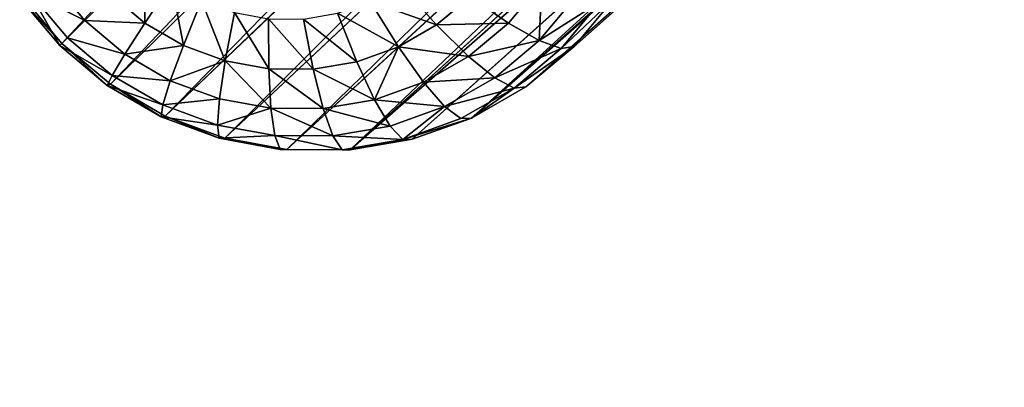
# Model space of a CAD drawing. Extents: x 61 to 680, y 107 to 1063.
# Tile 2 of 186: x 75 to 102, y 231 to 241. Entities that reach past the tile are written whole.
import ezdxf

# ---------------------------------------------------------------- set-up
doc = ezdxf.new("R2010")
doc.units = 0
doc.layers.get('0').update_dxf_attribs({"color": 13, "linetype": 'CONTINUOUS'})

# ---------------------------------------------------------------- blocks, each defined once
blk = doc.blocks.new('GROUP_1')
mesh = blk.add_polyface()
corners = [(1.001, 102.63), (1.446, 90.161), (1, 96.387), (1.45, 108.857), (2.338, 83.982), (2.344, 115.038), (3.67, 77.883), (7.455, 138.96), (5.436, 71.895), (7.627, 66.049), (14.036, 162.523), (10.231, 60.378), (13.442, 54.587), (20.372, 44.689), (15.351, 166.309), (22.061, 185.635), (32.574, 32.487), (31.499, 208.206), (42.314, 230.151), (46.71, 22.589), (54.465, 251.385), (59.3, 16.718), (67.906, 271.827), (87.382, 10.088), (82.584, 291.399), (98.444, 310.027), (89.323, 9.63), (133.698, 3.303), (99.039, 310.644), (115.426, 327.639), (119.918, 331.755), (123.776, 334.963), (128.228, 338.286), (132.849, 341.37), (137.625, 344.207), (178.462, 1.001), (142.545, 346.789), (147.593, 349.108), (152.756, 351.159), (158.02, 352.935), (163.37, 354.432), (168.791, 355.646), (174.27, 356.573), (177.105, 356.908), (179.955, 357.11), (223.252, 2.742), (182.81, 357.177), (185.666, 357.11), (188.515, 356.908), (191.351, 356.573), (196.83, 355.646), (202.251, 354.432), (207.601, 352.935), (212.865, 351.159), (218.028, 349.108), (223.076, 346.789), (227.996, 344.207), (267.702, 8.513), (232.772, 341.37), (237.393, 338.286), (241.845, 334.963), (245.703, 331.755), (250.195, 327.639), (266.581, 310.644), (267.176, 310.027), (283.037, 291.399), (272.553, 9.594), (278.523, 10.743), (284.46, 11.957), (297.715, 271.827), (290.381, 13.241), (296.287, 14.594), (302.131, 16.005), (311.155, 251.385), (313.477, 20.055), (323.307, 230.151), (318.911, 22.589), (333.046, 32.487), (334.122, 208.206), (345.261, 44.701), (343.56, 185.635), (350.27, 166.309), (348.996, 49.66), (352.188, 54.599), (351.585, 162.523), (358.166, 138.96), (352.385, 54.903), (355.389, 60.376), (357.994, 66.049), (360.184, 71.895), (363.277, 115.038), (361.951, 77.883), (363.283, 83.982), (364.171, 108.857), (364.174, 90.161), (364.62, 102.63), (364.621, 96.387)]
mesh.append_faces([[corners[k] for k in face] for face in [(0, 1, 2), (94, 95, 96)]], dxfattribs={"vtx0": -1})
mesh.append_faces([[corners[k] for k in face] for face in [(1, 3, 4), (4, 5, 6), (6, 7, 8), (8, 7, 9), (9, 10, 11), (11, 10, 12), (12, 10, 13), (13, 15, 16), (16, 18, 19), (19, 20, 21), (21, 22, 23), (23, 25, 26), (26, 25, 27), (27, 34, 35), (35, 44, 45), (45, 56, 57), (57, 65, 66), (66, 65, 67), (67, 65, 68), (68, 69, 70), (70, 69, 71), (71, 69, 72), (72, 73, 74), (74, 75, 76), (76, 75, 77), (77, 78, 79), (79, 81, 82), (82, 81, 83), (83, 85, 86), (86, 85, 87), (87, 85, 88), (88, 85, 89), (89, 90, 91), (91, 90, 92), (92, 93, 94)]], dxfattribs={"vtx0": -1, "vtx1": -1})
mesh.append_faces([[corners[k] for k in face] for face in [(1, 0, 3), (4, 3, 5), (6, 5, 7), (9, 7, 10), (13, 10, 14), (13, 14, 15), (16, 15, 17), (16, 17, 18), (19, 18, 20), (21, 20, 22), (23, 22, 24), (23, 24, 25), (27, 25, 28), (27, 28, 29), (27, 29, 30), (27, 30, 31), (27, 31, 32), (27, 32, 33), (27, 33, 34), (35, 34, 36), (35, 36, 37), (35, 37, 38), (35, 38, 39), (35, 39, 40), (35, 40, 41), (35, 41, 42), (35, 42, 43), (35, 43, 44), (45, 44, 46), (45, 46, 47), (45, 47, 48), (45, 48, 49), (45, 49, 50), (45, 50, 51), (45, 51, 52), (45, 52, 53), (45, 53, 54), (45, 54, 55), (45, 55, 56), (57, 56, 58), (57, 58, 59), (57, 59, 60), (57, 60, 61), (57, 61, 62), (57, 62, 63), (57, 63, 64), (57, 64, 65), (68, 65, 69), (72, 69, 73), (74, 73, 75), (77, 75, 78), (79, 78, 80), (79, 80, 81), (83, 81, 84), (83, 84, 85), (89, 85, 90), (92, 90, 93), (94, 93, 95)]], dxfattribs={"vtx0": -1, "vtx2": -1})
mesh = blk.add_polyface()
corners = [(1.446, 90.161, 20), (1.001, 102.63, 20), (1, 96.387, 20), (1.45, 108.857, 20), (2.338, 83.982, 20), (2.344, 115.038, 20), (3.67, 77.883, 20), (7.455, 138.96, 20), (5.436, 71.895, 20), (7.627, 66.049, 20), (14.036, 162.523, 20), (10.231, 60.378, 20), (13.442, 54.587, 20), (20.372, 44.689, 20), (15.351, 166.309, 20), (22.061, 185.635, 20), (32.574, 32.487, 20), (31.499, 208.206, 20), (42.314, 230.151, 20), (46.71, 22.589, 20), (54.465, 251.385, 20), (59.3, 16.718, 20), (67.906, 271.827, 20), (87.382, 10.088, 20), (82.584, 291.399, 20), (98.444, 310.027, 20), (89.323, 9.63, 20), (133.698, 3.303, 20), (99.039, 310.644, 20), (115.426, 327.639, 20), (119.918, 331.755, 20), (123.776, 334.963, 20), (128.228, 338.286, 20), (132.849, 341.37, 20), (137.625, 344.207, 20), (178.462, 1.001, 20), (142.545, 346.789, 20), (147.593, 349.108, 20), (152.756, 351.159, 20), (158.02, 352.935, 20), (163.37, 354.432, 20), (168.791, 355.646, 20), (174.27, 356.573, 20), (177.105, 356.908, 20), (179.955, 357.11, 20), (223.252, 2.742, 20), (182.81, 357.177, 20), (185.666, 357.11, 20), (188.515, 356.908, 20), (191.351, 356.573, 20), (196.83, 355.646, 20), (202.251, 354.432, 20), (207.601, 352.935, 20), (212.865, 351.159, 20), (218.028, 349.108, 20), (223.076, 346.789, 20), (227.996, 344.207, 20), (267.702, 8.513, 20), (232.772, 341.37, 20), (237.393, 338.286, 20), (241.845, 334.963, 20), (245.703, 331.755, 20), (250.195, 327.639, 20), (266.581, 310.644, 20), (267.176, 310.027, 20), (283.037, 291.399, 20), (272.553, 9.594, 20), (278.523, 10.743, 20), (284.46, 11.957, 20), (297.715, 271.827, 20), (290.381, 13.241, 20), (296.287, 14.594, 20), (302.131, 16.005, 20), (311.155, 251.385, 20), (313.477, 20.055, 20), (323.307, 230.151, 20), (318.911, 22.589, 20), (333.046, 32.487, 20), (334.122, 208.206, 20), (345.261, 44.701, 20), (343.56, 185.635, 20), (350.27, 166.309, 20), (348.996, 49.66, 20), (352.188, 54.599, 20), (351.585, 162.523, 20), (358.166, 138.96, 20), (352.385, 54.903, 20), (355.389, 60.376, 20), (357.994, 66.049, 20), (360.184, 71.895, 20), (363.277, 115.038, 20), (361.951, 77.883, 20), (363.283, 83.982, 20), (364.171, 108.857, 20), (364.174, 90.161, 20), (364.62, 102.63, 20), (364.621, 96.387, 20)]
mesh.append_faces([[corners[k] for k in face] for face in [(0, 1, 2), (95, 94, 96)]], dxfattribs={"vtx0": -1})
mesh.append_faces([[corners[k] for k in face] for face in [(1, 0, 3), (3, 4, 5), (5, 6, 7), (7, 9, 10), (10, 13, 14), (14, 13, 15), (15, 16, 17), (17, 16, 18), (18, 19, 20), (20, 21, 22), (22, 23, 24), (24, 23, 25), (25, 27, 28), (28, 27, 29), (29, 27, 30), (30, 27, 31), (31, 27, 32), (32, 27, 33), (33, 27, 34), (34, 35, 36), (36, 35, 37), (37, 35, 38), (38, 35, 39), (39, 35, 40), (40, 35, 41), (41, 35, 42), (42, 35, 43), (43, 35, 44), (44, 45, 46), (46, 45, 47), (47, 45, 48), (48, 45, 49), (49, 45, 50), (50, 45, 51), (51, 45, 52), (52, 45, 53), (53, 45, 54), (54, 45, 55), (55, 45, 56), (56, 57, 58), (58, 57, 59), (59, 57, 60), (60, 57, 61), (61, 57, 62), (62, 57, 63), (63, 57, 64), (64, 57, 65), (65, 68, 69), (69, 72, 73), (73, 74, 75), (75, 77, 78), (78, 79, 80), (80, 79, 81), (81, 83, 84), (84, 83, 85), (85, 89, 90), (90, 92, 93), (93, 94, 95)]], dxfattribs={"vtx0": -1, "vtx1": -1})
mesh.append_faces([[corners[k] for k in face] for face in [(3, 0, 4), (5, 4, 6), (7, 6, 8), (7, 8, 9), (10, 9, 11), (10, 11, 12), (10, 12, 13), (15, 13, 16), (18, 16, 19), (20, 19, 21), (22, 21, 23), (25, 23, 26), (25, 26, 27), (34, 27, 35), (44, 35, 45), (56, 45, 57), (65, 57, 66), (65, 66, 67), (65, 67, 68), (69, 68, 70), (69, 70, 71), (69, 71, 72), (73, 72, 74), (75, 74, 76), (75, 76, 77), (78, 77, 79), (81, 79, 82), (81, 82, 83), (85, 83, 86), (85, 86, 87), (85, 87, 88), (85, 88, 89), (90, 89, 91), (90, 91, 92), (93, 92, 94)]], dxfattribs={"vtx0": -1, "vtx2": -1})
blk = doc.blocks.new('GROUP_2')
for p, q in [((4.907, 15, 9.808), (5.061, 16.753, 9.808)), ((5.118, 15, 7.857), (5.268, 16.716, 7.857)), ((5.707, 15, 5.981), (5.848, 16.614, 5.981)), ((6.651, 15, 4.252), (6.778, 16.45, 4.252)), ((4.907, 15, 9.808), (0, 15, 539.808)), ((5.061, 13.247, 9.808), (4.907, 15, 9.808)), ((4.907, 15, 9.808), (5.118, 15, 7.857)), ((5.268, 13.284, 7.857), (5.118, 15, 7.857)), ((5.118, 15, 7.857), (5.707, 15, 5.981)), ((5.848, 13.386, 5.981), (5.707, 15, 5.981)), ((5.707, 15, 5.981), (6.651, 15, 4.252)), ((6.778, 13.55, 4.252), (6.651, 15, 4.252)), ((6.651, 15, 4.252), (7.913, 15, 2.737)), ((8.021, 13.769, 2.737), (7.913, 15, 2.737)), ((8.021, 13.769, 2.737), (9.53, 14.036, 1.493)), ((6.778, 13.55, 4.252), (8.021, 13.769, 2.737)), ((8.341, 12.576, 2.737), (8.021, 13.769, 2.737)), ((5.268, 13.284, 7.857), (5.848, 13.386, 5.981)), ((5.848, 13.386, 5.981), (6.778, 13.55, 4.252)), ((6.267, 11.822, 5.981), (5.848, 13.386, 5.981)), ((7.154, 12.144, 4.252), (6.778, 13.55, 4.252)), ((5.061, 13.247, 9.808), (0.228, 12.395, 539.808)), ((5.061, 13.247, 9.808), (5.268, 13.284, 7.857)), ((5.516, 11.548, 9.808), (5.061, 13.247, 9.808)), ((5.714, 11.62, 7.857), (5.268, 13.284, 7.857)), ((8.341, 12.576, 2.737), (9.781, 13.1, 1.493)), ((7.154, 12.144, 4.252), (8.341, 12.576, 2.737)), ((8.863, 11.457, 2.737), (8.341, 12.576, 2.737)), ((6.267, 11.822, 5.981), (7.154, 12.144, 4.252)), ((7.769, 10.825, 4.252), (7.154, 12.144, 4.252)), ((8.863, 11.457, 2.737), (10.19, 12.223, 1.493)), ((5.714, 11.62, 7.857), (6.267, 11.822, 5.981)), ((6.952, 10.353, 5.981), (6.267, 11.822, 5.981)), ((5.516, 11.548, 9.808), (0.905, 9.87, 539.808)), ((5.516, 11.548, 9.808), (5.714, 11.62, 7.857)), ((6.26, 9.954, 9.808), (5.516, 11.548, 9.808)), ((6.442, 10.059, 7.857), (5.714, 11.62, 7.857)), ((7.769, 10.825, 4.252), (8.863, 11.457, 2.737)), ((9.571, 10.445, 2.737), (8.863, 11.457, 2.737)), ((9.571, 10.445, 2.737), (10.745, 11.43, 1.493)), ((6.952, 10.353, 5.981), (7.769, 10.825, 4.252)), ((8.604, 9.633, 4.252), (7.769, 10.825, 4.252)), ((10.445, 9.571, 2.737), (11.43, 10.745, 1.493)), ((8.604, 9.633, 4.252), (9.571, 10.445, 2.737)), ((10.445, 9.571, 2.737), (9.571, 10.445, 2.737)), ((6.442, 10.059, 7.857), (6.952, 10.353, 5.981)), ((7.881, 9.027, 5.981), (6.952, 10.353, 5.981)), ((11.457, 8.863, 2.737), (12.223, 10.19, 1.493)), ((6.26, 9.954, 9.808), (2.01, 7.5, 539.808)), ((6.26, 9.954, 9.808), (6.442, 10.059, 7.857)), ((7.269, 8.513, 9.808), (6.26, 9.954, 9.808)), ((7.43, 8.648, 7.857), (6.442, 10.059, 7.857)), ((7.881, 9.027, 5.981), (8.604, 9.633, 4.252)), ((9.633, 8.604, 4.252), (8.604, 9.633, 4.252)), ((9.633, 8.604, 4.252), (10.445, 9.571, 2.737)), ((11.457, 8.863, 2.737), (10.445, 9.571, 2.737)), ((12.576, 8.341, 2.737), (13.1, 9.781, 1.493)), ((13.769, 8.021, 2.737), (14.036, 9.53, 1.493)), ((7.43, 8.648, 7.857), (7.881, 9.027, 5.981)), ((9.027, 7.881, 5.981), (7.881, 9.027, 5.981)), ((10.825, 7.769, 4.252), (11.457, 8.863, 2.737)), ((12.576, 8.341, 2.737), (11.457, 8.863, 2.737)), ((7.269, 8.513, 9.808), (3.509, 5.358, 539.808)), ((7.269, 8.513, 9.808), (7.43, 8.648, 7.857)), ((8.513, 7.269, 9.808), (7.269, 8.513, 9.808)), ((8.648, 7.43, 7.857), (7.43, 8.648, 7.857)), ((9.027, 7.881, 5.981), (9.633, 8.604, 4.252)), ((10.825, 7.769, 4.252), (9.633, 8.604, 4.252)), ((12.144, 7.154, 4.252), (12.576, 8.341, 2.737)), ((13.769, 8.021, 2.737), (12.576, 8.341, 2.737)), ((13.55, 6.778, 4.252), (13.769, 8.021, 2.737)), ((15, 7.913, 2.737), (13.769, 8.021, 2.737)), ((15, 6.651, 4.252), (15, 7.913, 2.737)), ((8.648, 7.43, 7.857), (9.027, 7.881, 5.981)), ((10.353, 6.952, 5.981), (9.027, 7.881, 5.981)), ((10.353, 6.952, 5.981), (10.825, 7.769, 4.252)), ((12.144, 7.154, 4.252), (10.825, 7.769, 4.252)), ((8.513, 7.269, 9.808), (8.648, 7.43, 7.857)), ((10.059, 6.442, 7.857), (8.648, 7.43, 7.857)), ((8.513, 7.269, 9.808), (5.358, 3.509, 539.808)), ((9.954, 6.26, 9.808), (8.513, 7.269, 9.808)), ((11.822, 6.267, 5.981), (12.144, 7.154, 4.252)), ((13.55, 6.778, 4.252), (12.144, 7.154, 4.252)), ((10.059, 6.442, 7.857), (10.353, 6.952, 5.981)), ((11.822, 6.267, 5.981), (10.353, 6.952, 5.981)), ((13.386, 5.848, 5.981), (13.55, 6.778, 4.252)), ((15, 6.651, 4.252), (13.55, 6.778, 4.252)), ((16.45, 6.778, 4.252), (15, 6.651, 4.252)), ((15, 5.707, 5.981), (15, 6.651, 4.252)), ((9.954, 6.26, 9.808), (10.059, 6.442, 7.857)), ((11.62, 5.714, 7.857), (10.059, 6.442, 7.857)), ((9.954, 6.26, 9.808), (7.5, 2.01, 539.808)), ((11.548, 5.516, 9.808), (9.954, 6.26, 9.808)), ((11.62, 5.714, 7.857), (11.822, 6.267, 5.981)), ((13.386, 5.848, 5.981), (11.822, 6.267, 5.981)), ((13.284, 5.268, 7.857), (13.386, 5.848, 5.981)), ((15, 5.707, 5.981), (13.386, 5.848, 5.981)), ((16.614, 5.848, 5.981), (15, 5.707, 5.981)), ((11.548, 5.516, 9.808), (9.87, 0.905, 539.808)), ((11.548, 5.516, 9.808), (11.62, 5.714, 7.857)), ((13.247, 5.061, 9.808), (11.548, 5.516, 9.808)), ((13.284, 5.268, 7.857), (11.62, 5.714, 7.857)), ((15, 5.118, 7.857), (15, 5.707, 5.981)), ((13.247, 5.061, 9.808), (13.284, 5.268, 7.857)), ((15, 5.118, 7.857), (13.284, 5.268, 7.857)), ((16.716, 5.268, 7.857), (15, 5.118, 7.857)), ((13.247, 5.061, 9.808), (12.395, 0.228, 539.808)), ((15, 4.907, 9.808), (13.247, 5.061, 9.808)), ((15, 4.907, 9.808), (15, 5.118, 7.857)), ((16.753, 5.061, 9.808), (15, 4.907, 9.808)), ((15, 4.907, 9.808), (15, 0, 539.808))]:
    blk.add_line(p, q)
mesh = blk.add_polyface()
corners = [(0.228, 17.605, 539.808), (4.907, 15, 9.808), (0, 15, 539.808), (5.061, 16.753, 9.808)]
mesh.append_faces([[corners[k] for k in face] for face in [(0, 1, 2), (1, 0, 3)]], dxfattribs={"vtx0": -1})
mesh = blk.add_polyface()
corners = [(4.907, 15, 9.808), (5.268, 16.716, 7.857), (5.118, 15, 7.857), (5.061, 16.753, 9.808)]
mesh.append_faces([[corners[k] for k in face] for face in [(0, 1, 2), (1, 0, 3)]], dxfattribs={"vtx0": -1})
mesh = blk.add_polyface()
corners = [(5.118, 15, 7.857), (5.848, 16.614, 5.981), (5.707, 15, 5.981), (5.268, 16.716, 7.857)]
mesh.append_faces([[corners[k] for k in face] for face in [(0, 1, 2), (1, 0, 3)]], dxfattribs={"vtx0": -1})
mesh = blk.add_polyface()
corners = [(5.848, 16.614, 5.981), (6.651, 15, 4.252), (5.707, 15, 5.981), (6.778, 16.45, 4.252)]
mesh.append_faces([[corners[k] for k in face] for face in [(0, 1, 2), (1, 0, 3)]], dxfattribs={"vtx0": -1})
mesh = blk.add_polyface()
corners = [(6.778, 16.45, 4.252), (7.913, 15, 2.737), (6.651, 15, 4.252), (8.021, 16.231, 2.737)]
mesh.append_faces([[corners[k] for k in face] for face in [(0, 1, 2), (1, 0, 3)]], dxfattribs={"vtx0": -1})
mesh = blk.add_polyface()
corners = [(0, 15, 539.808), (5.061, 13.247, 9.808), (0.228, 12.395, 539.808), (4.907, 15, 9.808)]
mesh.append_faces([[corners[k] for k in face] for face in [(0, 1, 2), (1, 0, 3)]], dxfattribs={"vtx0": -1})
mesh = blk.add_polyface()
corners = [(4.907, 15, 9.808), (5.268, 13.284, 7.857), (5.061, 13.247, 9.808), (5.118, 15, 7.857)]
mesh.append_faces([[corners[k] for k in face] for face in [(0, 1, 2), (1, 0, 3)]], dxfattribs={"vtx0": -1})
mesh = blk.add_polyface()
corners = [(5.118, 15, 7.857), (5.848, 13.386, 5.981), (5.268, 13.284, 7.857), (5.707, 15, 5.981)]
mesh.append_faces([[corners[k] for k in face] for face in [(0, 1, 2), (1, 0, 3)]], dxfattribs={"vtx0": -1})
mesh = blk.add_polyface()
corners = [(5.707, 15, 5.981), (6.778, 13.55, 4.252), (5.848, 13.386, 5.981), (6.651, 15, 4.252)]
mesh.append_faces([[corners[k] for k in face] for face in [(0, 1, 2), (1, 0, 3)]], dxfattribs={"vtx0": -1})
mesh = blk.add_polyface()
corners = [(6.651, 15, 4.252), (8.021, 13.769, 2.737), (6.778, 13.55, 4.252), (7.913, 15, 2.737)]
mesh.append_faces([[corners[k] for k in face] for face in [(0, 1, 2), (1, 0, 3)]], dxfattribs={"vtx0": -1})
mesh = blk.add_polyface()
corners = [(9.446, 15, 1.493), (8.021, 13.769, 2.737), (7.913, 15, 2.737), (9.53, 14.036, 1.493)]
mesh.append_faces([[corners[k] for k in face] for face in [(0, 1, 2), (1, 0, 3)]], dxfattribs={"vtx0": -1})
mesh = blk.add_polyface()
corners = [(9.53, 14.036, 1.493), (8.341, 12.576, 2.737), (8.021, 13.769, 2.737), (9.781, 13.1, 1.493)]
mesh.append_faces([[corners[k] for k in face] for face in [(0, 1, 2), (1, 0, 3)]], dxfattribs={"vtx0": -1})
mesh = blk.add_polyface()
corners = [(6.778, 13.55, 4.252), (8.341, 12.576, 2.737), (7.154, 12.144, 4.252), (8.021, 13.769, 2.737)]
mesh.append_faces([[corners[k] for k in face] for face in [(0, 1, 2), (1, 0, 3)]], dxfattribs={"vtx0": -1})
mesh = blk.add_polyface()
corners = [(5.268, 13.284, 7.857), (6.267, 11.822, 5.981), (5.714, 11.62, 7.857), (5.848, 13.386, 5.981)]
mesh.append_faces([[corners[k] for k in face] for face in [(0, 1, 2), (1, 0, 3)]], dxfattribs={"vtx0": -1})
mesh = blk.add_polyface()
corners = [(5.848, 13.386, 5.981), (7.154, 12.144, 4.252), (6.267, 11.822, 5.981), (6.778, 13.55, 4.252)]
mesh.append_faces([[corners[k] for k in face] for face in [(0, 1, 2), (1, 0, 3)]], dxfattribs={"vtx0": -1})
mesh = blk.add_polyface()
corners = [(0.228, 12.395, 539.808), (5.516, 11.548, 9.808), (0.905, 9.87, 539.808), (5.061, 13.247, 9.808)]
mesh.append_faces([[corners[k] for k in face] for face in [(0, 1, 2), (1, 0, 3)]], dxfattribs={"vtx0": -1})
mesh = blk.add_polyface()
corners = [(5.061, 13.247, 9.808), (5.714, 11.62, 7.857), (5.516, 11.548, 9.808), (5.268, 13.284, 7.857)]
mesh.append_faces([[corners[k] for k in face] for face in [(0, 1, 2), (1, 0, 3)]], dxfattribs={"vtx0": -1})
mesh = blk.add_polyface()
corners = [(9.781, 13.1, 1.493), (8.863, 11.457, 2.737), (8.341, 12.576, 2.737), (10.19, 12.223, 1.493)]
mesh.append_faces([[corners[k] for k in face] for face in [(0, 1, 2), (1, 0, 3)]], dxfattribs={"vtx0": -1})
mesh = blk.add_polyface()
corners = [(7.154, 12.144, 4.252), (8.863, 11.457, 2.737), (7.769, 10.825, 4.252), (8.341, 12.576, 2.737)]
mesh.append_faces([[corners[k] for k in face] for face in [(0, 1, 2), (1, 0, 3)]], dxfattribs={"vtx0": -1})
mesh = blk.add_polyface()
corners = [(6.267, 11.822, 5.981), (7.769, 10.825, 4.252), (6.952, 10.353, 5.981), (7.154, 12.144, 4.252)]
mesh.append_faces([[corners[k] for k in face] for face in [(0, 1, 2), (1, 0, 3)]], dxfattribs={"vtx0": -1})
mesh = blk.add_polyface()
corners = [(10.19, 12.223, 1.493), (9.571, 10.445, 2.737), (8.863, 11.457, 2.737), (10.745, 11.43, 1.493)]
mesh.append_faces([[corners[k] for k in face] for face in [(0, 1, 2), (1, 0, 3)]], dxfattribs={"vtx0": -1})
mesh = blk.add_polyface()
corners = [(5.714, 11.62, 7.857), (6.952, 10.353, 5.981), (6.442, 10.059, 7.857), (6.267, 11.822, 5.981)]
mesh.append_faces([[corners[k] for k in face] for face in [(0, 1, 2), (1, 0, 3)]], dxfattribs={"vtx0": -1})
mesh = blk.add_polyface()
corners = [(0.905, 9.87, 539.808), (6.26, 9.954, 9.808), (2.01, 7.5, 539.808), (5.516, 11.548, 9.808)]
mesh.append_faces([[corners[k] for k in face] for face in [(0, 1, 2), (1, 0, 3)]], dxfattribs={"vtx0": -1})
mesh = blk.add_polyface()
corners = [(5.516, 11.548, 9.808), (6.442, 10.059, 7.857), (6.26, 9.954, 9.808), (5.714, 11.62, 7.857)]
mesh.append_faces([[corners[k] for k in face] for face in [(0, 1, 2), (1, 0, 3)]], dxfattribs={"vtx0": -1})
mesh = blk.add_polyface()
corners = [(8.863, 11.457, 2.737), (8.604, 9.633, 4.252), (7.769, 10.825, 4.252), (9.571, 10.445, 2.737)]
mesh.append_faces([[corners[k] for k in face] for face in [(0, 1, 2), (1, 0, 3)]], dxfattribs={"vtx0": -1})
mesh = blk.add_polyface()
corners = [(10.745, 11.43, 1.493), (10.445, 9.571, 2.737), (9.571, 10.445, 2.737), (11.43, 10.745, 1.493)]
mesh.append_faces([[corners[k] for k in face] for face in [(0, 1, 2), (1, 0, 3)]], dxfattribs={"vtx0": -1})
mesh = blk.add_polyface()
corners = [(6.952, 10.353, 5.981), (8.604, 9.633, 4.252), (7.881, 9.027, 5.981), (7.769, 10.825, 4.252)]
mesh.append_faces([[corners[k] for k in face] for face in [(0, 1, 2), (1, 0, 3)]], dxfattribs={"vtx0": -1})
mesh = blk.add_polyface()
corners = [(11.43, 10.745, 1.493), (11.457, 8.863, 2.737), (10.445, 9.571, 2.737), (12.223, 10.19, 1.493)]
mesh.append_faces([[corners[k] for k in face] for face in [(0, 1, 2), (1, 0, 3)]], dxfattribs={"vtx0": -1})
mesh = blk.add_polyface()
corners = [(9.571, 10.445, 2.737), (9.633, 8.604, 4.252), (8.604, 9.633, 4.252), (10.445, 9.571, 2.737)]
mesh.append_faces([[corners[k] for k in face] for face in [(0, 1, 2), (1, 0, 3)]], dxfattribs={"vtx0": -1})
mesh = blk.add_polyface()
corners = [(6.442, 10.059, 7.857), (7.881, 9.027, 5.981), (7.43, 8.648, 7.857), (6.952, 10.353, 5.981)]
mesh.append_faces([[corners[k] for k in face] for face in [(0, 1, 2), (1, 0, 3)]], dxfattribs={"vtx0": -1})
mesh = blk.add_polyface()
corners = [(12.223, 10.19, 1.493), (12.576, 8.341, 2.737), (11.457, 8.863, 2.737), (13.1, 9.781, 1.493)]
mesh.append_faces([[corners[k] for k in face] for face in [(0, 1, 2), (1, 0, 3)]], dxfattribs={"vtx0": -1})
mesh = blk.add_polyface()
corners = [(2.01, 7.5, 539.808), (7.269, 8.513, 9.808), (3.509, 5.358, 539.808), (6.26, 9.954, 9.808)]
mesh.append_faces([[corners[k] for k in face] for face in [(0, 1, 2), (1, 0, 3)]], dxfattribs={"vtx0": -1})
mesh = blk.add_polyface()
corners = [(6.26, 9.954, 9.808), (7.43, 8.648, 7.857), (7.269, 8.513, 9.808), (6.442, 10.059, 7.857)]
mesh.append_faces([[corners[k] for k in face] for face in [(0, 1, 2), (1, 0, 3)]], dxfattribs={"vtx0": -1})
mesh = blk.add_polyface()
corners = [(9.027, 7.881, 5.981), (8.604, 9.633, 4.252), (9.633, 8.604, 4.252), (7.881, 9.027, 5.981)]
mesh.append_faces([[corners[k] for k in face] for face in [(0, 1, 2), (1, 0, 3)]], dxfattribs={"vtx0": -1})
mesh = blk.add_polyface()
corners = [(10.445, 9.571, 2.737), (10.825, 7.769, 4.252), (9.633, 8.604, 4.252), (11.457, 8.863, 2.737)]
mesh.append_faces([[corners[k] for k in face] for face in [(0, 1, 2), (1, 0, 3)]], dxfattribs={"vtx0": -1})
mesh = blk.add_polyface()
corners = [(13.1, 9.781, 1.493), (13.769, 8.021, 2.737), (12.576, 8.341, 2.737), (14.036, 9.53, 1.493)]
mesh.append_faces([[corners[k] for k in face] for face in [(0, 1, 2), (1, 0, 3)]], dxfattribs={"vtx0": -1})
mesh = blk.add_polyface()
corners = [(14.036, 9.53, 1.493), (15, 7.913, 2.737), (13.769, 8.021, 2.737), (15, 9.446, 1.493)]
mesh.append_faces([[corners[k] for k in face] for face in [(0, 1, 2), (1, 0, 3)]], dxfattribs={"vtx0": -1})
mesh = blk.add_polyface()
corners = [(8.648, 7.43, 7.857), (7.881, 9.027, 5.981), (9.027, 7.881, 5.981), (7.43, 8.648, 7.857)]
mesh.append_faces([[corners[k] for k in face] for face in [(0, 1, 2), (1, 0, 3)]], dxfattribs={"vtx0": -1})
mesh = blk.add_polyface()
corners = [(12.576, 8.341, 2.737), (10.825, 7.769, 4.252), (11.457, 8.863, 2.737), (12.144, 7.154, 4.252)]
mesh.append_faces([[corners[k] for k in face] for face in [(0, 1, 2), (1, 0, 3)]], dxfattribs={"vtx0": -1})
mesh = blk.add_polyface()
corners = [(3.509, 5.358, 539.808), (8.513, 7.269, 9.808), (5.358, 3.509, 539.808), (7.269, 8.513, 9.808)]
mesh.append_faces([[corners[k] for k in face] for face in [(0, 1, 2), (1, 0, 3)]], dxfattribs={"vtx0": -1})
mesh = blk.add_polyface()
corners = [(8.648, 7.43, 7.857), (7.269, 8.513, 9.808), (7.43, 8.648, 7.857), (8.513, 7.269, 9.808)]
mesh.append_faces([[corners[k] for k in face] for face in [(0, 1, 2), (1, 0, 3)]], dxfattribs={"vtx0": -1})
mesh = blk.add_polyface()
corners = [(10.353, 6.952, 5.981), (9.633, 8.604, 4.252), (10.825, 7.769, 4.252), (9.027, 7.881, 5.981)]
mesh.append_faces([[corners[k] for k in face] for face in [(0, 1, 2), (1, 0, 3)]], dxfattribs={"vtx0": -1})
mesh = blk.add_polyface()
corners = [(13.55, 6.778, 4.252), (12.576, 8.341, 2.737), (13.769, 8.021, 2.737), (12.144, 7.154, 4.252)]
mesh.append_faces([[corners[k] for k in face] for face in [(0, 1, 2), (1, 0, 3)]], dxfattribs={"vtx0": -1})
mesh = blk.add_polyface()
corners = [(15, 6.651, 4.252), (13.769, 8.021, 2.737), (15, 7.913, 2.737), (13.55, 6.778, 4.252)]
mesh.append_faces([[corners[k] for k in face] for face in [(0, 1, 2), (1, 0, 3)]], dxfattribs={"vtx0": -1})
mesh = blk.add_polyface()
corners = [(16.45, 6.778, 4.252), (15, 7.913, 2.737), (16.231, 8.021, 2.737), (15, 6.651, 4.252)]
mesh.append_faces([[corners[k] for k in face] for face in [(0, 1, 2), (1, 0, 3)]], dxfattribs={"vtx0": -1})
mesh = blk.add_polyface()
corners = [(10.059, 6.442, 7.857), (9.027, 7.881, 5.981), (10.353, 6.952, 5.981), (8.648, 7.43, 7.857)]
mesh.append_faces([[corners[k] for k in face] for face in [(0, 1, 2), (1, 0, 3)]], dxfattribs={"vtx0": -1})
mesh = blk.add_polyface()
corners = [(11.822, 6.267, 5.981), (10.825, 7.769, 4.252), (12.144, 7.154, 4.252), (10.353, 6.952, 5.981)]
mesh.append_faces([[corners[k] for k in face] for face in [(0, 1, 2), (1, 0, 3)]], dxfattribs={"vtx0": -1})
mesh = blk.add_polyface()
corners = [(9.954, 6.26, 9.808), (8.648, 7.43, 7.857), (10.059, 6.442, 7.857), (8.513, 7.269, 9.808)]
mesh.append_faces([[corners[k] for k in face] for face in [(0, 1, 2), (1, 0, 3)]], dxfattribs={"vtx0": -1})
mesh = blk.add_polyface()
corners = [(7.5, 2.01, 539.808), (8.513, 7.269, 9.808), (9.954, 6.26, 9.808), (5.358, 3.509, 539.808)]
mesh.append_faces([[corners[k] for k in face] for face in [(0, 1, 2), (1, 0, 3)]], dxfattribs={"vtx0": -1})
mesh = blk.add_polyface()
corners = [(13.386, 5.848, 5.981), (12.144, 7.154, 4.252), (13.55, 6.778, 4.252), (11.822, 6.267, 5.981)]
mesh.append_faces([[corners[k] for k in face] for face in [(0, 1, 2), (1, 0, 3)]], dxfattribs={"vtx0": -1})
mesh = blk.add_polyface()
corners = [(11.822, 6.267, 5.981), (10.059, 6.442, 7.857), (10.353, 6.952, 5.981), (11.62, 5.714, 7.857)]
mesh.append_faces([[corners[k] for k in face] for face in [(0, 1, 2), (1, 0, 3)]], dxfattribs={"vtx0": -1})
mesh = blk.add_polyface()
corners = [(15, 5.707, 5.981), (13.55, 6.778, 4.252), (15, 6.651, 4.252), (13.386, 5.848, 5.981)]
mesh.append_faces([[corners[k] for k in face] for face in [(0, 1, 2), (1, 0, 3)]], dxfattribs={"vtx0": -1})
mesh = blk.add_polyface()
corners = [(16.45, 6.778, 4.252), (15, 5.707, 5.981), (15, 6.651, 4.252), (16.614, 5.848, 5.981)]
mesh.append_faces([[corners[k] for k in face] for face in [(0, 1, 2), (1, 0, 3)]], dxfattribs={"vtx0": -1})
mesh = blk.add_polyface()
corners = [(11.548, 5.516, 9.808), (10.059, 6.442, 7.857), (11.62, 5.714, 7.857), (9.954, 6.26, 9.808)]
mesh.append_faces([[corners[k] for k in face] for face in [(0, 1, 2), (1, 0, 3)]], dxfattribs={"vtx0": -1})
mesh = blk.add_polyface()
corners = [(11.548, 5.516, 9.808), (7.5, 2.01, 539.808), (9.954, 6.26, 9.808), (9.87, 0.905, 539.808)]
mesh.append_faces([[corners[k] for k in face] for face in [(0, 1, 2), (1, 0, 3)]], dxfattribs={"vtx0": -1})
mesh = blk.add_polyface()
corners = [(13.284, 5.268, 7.857), (11.822, 6.267, 5.981), (13.386, 5.848, 5.981), (11.62, 5.714, 7.857)]
mesh.append_faces([[corners[k] for k in face] for face in [(0, 1, 2), (1, 0, 3)]], dxfattribs={"vtx0": -1})
mesh = blk.add_polyface()
corners = [(15, 5.118, 7.857), (13.386, 5.848, 5.981), (15, 5.707, 5.981), (13.284, 5.268, 7.857)]
mesh.append_faces([[corners[k] for k in face] for face in [(0, 1, 2), (1, 0, 3)]], dxfattribs={"vtx0": -1})
mesh = blk.add_polyface()
corners = [(16.716, 5.268, 7.857), (15, 5.707, 5.981), (16.614, 5.848, 5.981), (15, 5.118, 7.857)]
mesh.append_faces([[corners[k] for k in face] for face in [(0, 1, 2), (1, 0, 3)]], dxfattribs={"vtx0": -1})
mesh = blk.add_polyface()
corners = [(12.395, 0.228, 539.808), (11.548, 5.516, 9.808), (13.247, 5.061, 9.808), (9.87, 0.905, 539.808)]
mesh.append_faces([[corners[k] for k in face] for face in [(0, 1, 2), (1, 0, 3)]], dxfattribs={"vtx0": -1})
mesh = blk.add_polyface()
corners = [(13.284, 5.268, 7.857), (11.548, 5.516, 9.808), (11.62, 5.714, 7.857), (13.247, 5.061, 9.808)]
mesh.append_faces([[corners[k] for k in face] for face in [(0, 1, 2), (1, 0, 3)]], dxfattribs={"vtx0": -1})
mesh = blk.add_polyface()
corners = [(15, 4.907, 9.808), (13.284, 5.268, 7.857), (15, 5.118, 7.857), (13.247, 5.061, 9.808)]
mesh.append_faces([[corners[k] for k in face] for face in [(0, 1, 2), (1, 0, 3)]], dxfattribs={"vtx0": -1})
mesh = blk.add_polyface()
corners = [(16.753, 5.061, 9.808), (15, 5.118, 7.857), (16.716, 5.268, 7.857), (15, 4.907, 9.808)]
mesh.append_faces([[corners[k] for k in face] for face in [(0, 1, 2), (1, 0, 3)]], dxfattribs={"vtx0": -1})
mesh = blk.add_polyface()
corners = [(15, 0, 539.808), (13.247, 5.061, 9.808), (15, 4.907, 9.808), (12.395, 0.228, 539.808)]
mesh.append_faces([[corners[k] for k in face] for face in [(0, 1, 2), (1, 0, 3)]], dxfattribs={"vtx0": -1})
mesh = blk.add_polyface()
corners = [(16.753, 5.061, 9.808), (15, 0, 539.808), (15, 4.907, 9.808), (17.605, 0.228, 539.808)]
mesh.append_faces([[corners[k] for k in face] for face in [(0, 1, 2), (1, 0, 3)]], dxfattribs={"vtx0": -1})
blk = doc.blocks.new('GROUP_9')
blk.add_blockref('GROUP_1', (9.172, 122.317, 500.5))
at = {"extrusion": (0.110616, 0.110616, 0.987688), "zscale": 0.9500000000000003, "rotation": 270.0000000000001}
blk.add_blockref('GROUP_2', (76.843, -88.112, 17.142), dxfattribs=at)

msp = doc.modelspace()

# ---------------------------------------------------------------- block references
msp.add_blockref('GROUP_9', (72.909, 107.246, -0.5))

doc.saveas('drawing.dxf')
